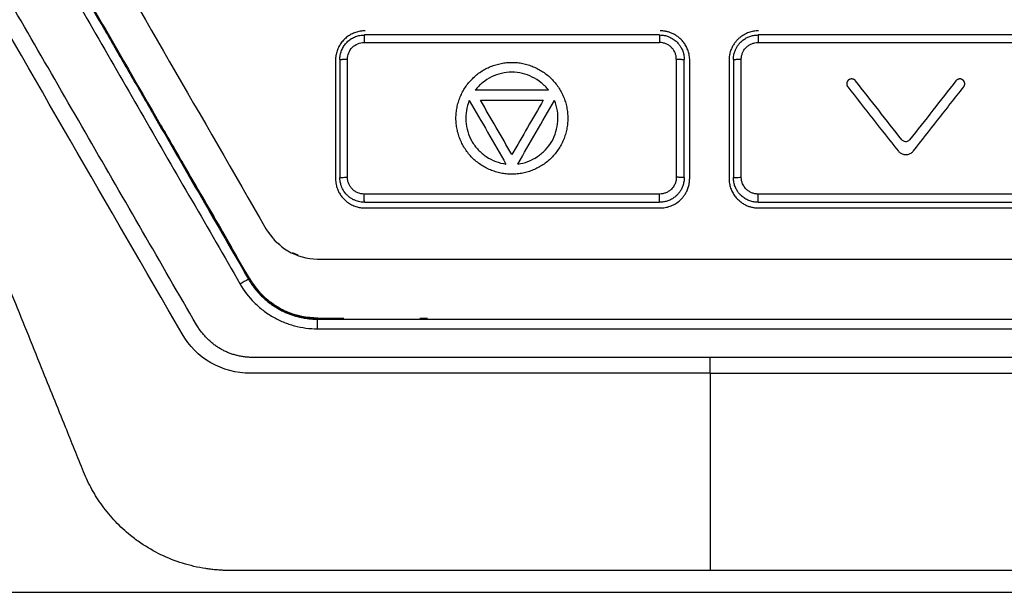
# Model space of a CAD drawing. Header units: millimetres. Extents: x -508 to 796, y -404 to 760.
# Tile 68 of 116: x 208 to 259, y 120 to 149. Entities that reach past the tile are written whole.
import ezdxf

# ---------------------------------------------------------------- set-up
doc = ezdxf.new("R2010")
doc.units = ezdxf.units.MM

msp = doc.modelspace()

# ---------------------------------------------------------------- linework, layer by layer
at = {"color": 7, "linetype": 'Continuous', "lineweight": 25}
for p, q in [((224.54, 146.886), (224.54, 140.886)), ((224.761, 146.926), (224.761, 140.926)), ((225.146, 140.944), (225.146, 146.944)), ((241.86, 146.943), (241.86, 140.943)), ((242.261, 140.926), (242.261, 146.926)), ((242.54, 140.886), (242.54, 146.886)), ((244.54, 146.886), (244.54, 140.886)), ((244.761, 146.926), (244.761, 140.926)), ((245.162, 140.943), (245.162, 146.943)), ((221.212, 138.054), (221.032, 138.286)), ((222.638, 136.989), (222.348, 137.109)), ((222.63, 136.97), (222.583, 136.982)), ((223.63, 133.245), (223.63, 133.736)), ((223.63, 133.736), (263.449, 133.736)), ((228.821, 133.786), (229.217, 133.786)), ((223.63, 133.245), (263.449, 133.245)), ((243.577, 131.786), (220.342, 131.786)), ((266.736, 131.786), (243.577, 131.786)), ((243.577, 130.986), (266.951, 130.986)), ((230.324, 120.966), (219.159, 120.966)), ((243.577, 120.966), (230.324, 120.966)), ((256.831, 120.966), (243.577, 120.966)), ((267.996, 120.966), (256.831, 120.966)), ((169.706, 119.855), (290.942, 119.855))]:
    msp.add_line(p, q, dxfattribs=at)
at = {"color": 7, "linetype": 'Continuous', "lineweight": 25, "flags": 128}
msp.add_lwpolyline([(243.577, 130.986), (231.89, 130.986), (220.204, 130.985)], dxfattribs=at)
at = {"color": 7, "linetype": 'Continuous', "lineweight": 25}
msp.add_arc((223.138, 129.794), 6.685, 116.8109, 121.0521, dxfattribs=at)
for points, knots in [([(208.54, 166.886), (208.539, 164.521), (208.538, 161.753), (208.54, 158.573), (208.536, 157.358), (208.555, 155.878), (209.434, 154.379), (210.378, 152.738), (211.748, 150.366), (214.1, 146.3), (216.718, 141.716), (218.973, 137.906), (219.979, 136.033), (220.684, 135.022), (221.399, 134.438), (222.432, 133.884), (223.294, 133.825), (223.848, 133.787)], [0, 0, 0, 0, 0.18431, 0.215725, 0.247488, 0.27932, 0.329064, 0.378747, 0.427832, 0.541927, 0.744653, 0.838553, 0.886341, 0.910178, 0.933853, 0.957503, 1, 1, 1, 1]), ([(210.54, 164.029), (210.54, 161.706), (210.54, 159.381), (210.54, 156.702), (210.708, 156.085), (211.065, 155.548), (214.472, 149.648), (217.738, 143.991), (221.543, 137.401), (222.553, 136.786), (236.882, 136.786), (250.15, 136.786), (264.477, 136.786), (265.511, 137.356), (269.324, 143.96), (272.598, 149.632), (275.998, 155.521), (276.139, 155.735), (276.428, 156.301), (276.54, 156.671), (276.54, 159.381), (276.54, 161.706), (276.54, 164.029)], [0, 0, 0, 0, 6.966011, 6.966011, 8.027012, 8.88351, 8.88351, 28.477408, 28.477408, 31.702616, 31.702616, 71.390453, 71.390453, 74.608336, 74.608336, 94.255818, 94.255818, 95.018098, 95.018098, 96.173338, 96.173338, 103.139474, 103.139474, 103.139474, 103.139474]), ([(210.351, 152.685), (210.8, 151.908), (211.614, 150.498), (212.833, 148.387), (214.013, 146.344), (215.657, 143.496), (217.695, 139.966), (219.324, 137.144), (220.123, 135.761)], [0, 0, 0, 0, 0.1378567, 0.2500296, 0.3742634, 0.5000337, 0.7547661, 1, 1, 1, 1]), ([(217.479, 133.439), (216.564, 135.024), (215.649, 136.61), (213.818, 139.78), (212.903, 141.366), (211.073, 144.536), (210.158, 146.121), (208.328, 149.29), (207.413, 150.875), (206.498, 152.459)], [0, 0, 0, 0, 0.25, 0.25, 0.5, 0.5, 0.75, 0.75, 1, 1, 1, 1]), ([(209.918, 152.459), (210.732, 151.049), (211.546, 149.637), (213.175, 146.814), (213.989, 145.403), (216.432, 141.168), (218.061, 138.345), (219.69, 135.521)], [0, 0, 0, 0, 0.25, 0.25, 0.5, 0.5, 1, 1, 1, 1]), ([(226.04, 148.386), (225.998, 148.385), (225.915, 148.383), (225.793, 148.367), (225.674, 148.342), (225.559, 148.308), (225.448, 148.265), (225.342, 148.215), (225.242, 148.157), (225.148, 148.093), (225.06, 148.023), (224.951, 147.922), (224.828, 147.779), (224.706, 147.585), (224.613, 147.368), (224.551, 147.132), (224.544, 146.968), (224.54, 146.886)], [0, 0, 0, 0, 0.05297, 0.105281, 0.156935, 0.207931, 0.258271, 0.307956, 0.356986, 0.405362, 0.453085, 0.500157, 0.594563, 0.691743, 0.791706, 0.894456, 1, 1, 1, 1]), ([(224.761, 146.926), (224.762, 146.965), (224.764, 147.043), (224.781, 147.158), (224.808, 147.272), (224.846, 147.382), (224.893, 147.488), (224.95, 147.589), (225.016, 147.685), (225.09, 147.773), (225.172, 147.855), (225.262, 147.928), (225.357, 147.993), (225.458, 148.048), (225.563, 148.094), (225.672, 148.131), (225.784, 148.156), (225.897, 148.173), (225.973, 148.175), (226.011, 148.176)], [0, 0, 0, 0, 0.059517, 0.118944, 0.178282, 0.237532, 0.296693, 0.355768, 0.414755, 0.473656, 0.532472, 0.591203, 0.64985, 0.708414, 0.766894, 0.825292, 0.883609, 0.941845, 1, 1, 1, 1]), ([(226.011, 148.176), (226.01, 148.176), (226.008, 148.168), (226.004, 148.131), (226.003, 148.102), (226, 148.028), (225.999, 147.983), (225.997, 147.889), (225.997, 147.84), (225.997, 147.794)], [0, 0, 0, 0, 0.25, 0.25, 0.5, 0.5, 0.75, 0.75, 1, 1, 1, 1]), ([(241.011, 148.176), (241.011, 148.176), (241.011, 148.163), (241.01, 148.116), (241.01, 148.067), (241.01, 148.005), (241.009, 147.913), (241.009, 147.839), (241.009, 147.793)], [-0.000002, -0.000002, -0.000002, -0.000002, 0.249964, 0.37497, 0.499976, 0.624982, 0.749989, 1, 1, 1, 1]), ([(241.011, 148.176), (241.05, 148.175), (241.128, 148.173), (241.244, 148.156), (241.361, 148.128), (241.476, 148.088), (241.589, 148.037), (241.697, 147.973), (241.801, 147.898), (241.897, 147.811), (241.992, 147.705), (242.087, 147.571), (242.176, 147.395), (242.246, 147.176), (242.256, 147.013), (242.261, 146.926)], [0, 0, 0, 0, 0.058872, 0.118782, 0.17973, 0.241716, 0.30474, 0.368803, 0.433906, 0.500048, 0.567381, 0.651058, 0.751065, 0.867385, 1, 1, 1, 1]), ([(242.54, 146.886), (242.539, 146.928), (242.537, 147.011), (242.521, 147.134), (242.496, 147.252), (242.462, 147.366), (242.42, 147.475), (242.372, 147.578), (242.317, 147.675), (242.256, 147.766), (242.19, 147.85), (242.12, 147.927), (242.047, 147.998), (241.971, 148.063), (241.893, 148.12), (241.814, 148.171), (241.733, 148.217), (241.653, 148.256), (241.572, 148.289), (241.492, 148.317), (241.412, 148.339), (241.334, 148.357), (241.258, 148.37), (241.183, 148.379), (241.111, 148.385), (241.063, 148.385), (241.04, 148.386)], [0, 0, 0, 0, 0.05352, 0.106009, 0.157467, 0.207894, 0.25729, 0.305655, 0.35299, 0.399293, 0.444566, 0.488808, 0.532019, 0.574199, 0.615349, 0.655469, 0.694557, 0.732616, 0.769644, 0.805641, 0.840609, 0.874547, 0.907454, 0.939332, 0.970181, 1, 1, 1, 1]), ([(246.04, 148.386), (245.998, 148.385), (245.914, 148.382), (245.789, 148.366), (245.664, 148.34), (245.54, 148.302), (245.418, 148.253), (245.3, 148.193), (245.186, 148.122), (245.078, 148.04), (244.978, 147.948), (244.881, 147.842), (244.786, 147.714), (244.693, 147.555), (244.612, 147.362), (244.552, 147.135), (244.544, 146.972), (244.54, 146.886)], [0, 0, 0, 0, 0.052953, 0.106555, 0.160807, 0.215708, 0.27126, 0.327462, 0.384316, 0.441822, 0.499981, 0.557085, 0.624689, 0.702788, 0.791377, 0.89045, 1, 1, 1, 1]), ([(244.761, 146.926), (244.762, 146.963), (244.764, 147.036), (244.779, 147.142), (244.8, 147.24), (244.828, 147.332), (244.86, 147.416), (244.896, 147.493), (244.934, 147.562), (244.974, 147.624), (245.013, 147.679), (245.052, 147.728), (245.09, 147.771), (245.163, 147.847), (245.28, 147.946), (245.454, 148.051), (245.637, 148.123), (245.824, 148.168), (245.949, 148.173), (246.011, 148.176)], [0, 0, 0, 0, 0.0571, 0.111392, 0.162878, 0.211557, 0.257428, 0.300492, 0.340748, 0.378195, 0.412835, 0.444666, 0.473688, 0.499902, 0.605362, 0.708101, 0.80812, 0.905419, 1, 1, 1, 1]), ([(246.011, 148.176), (246.012, 148.176), (246.012, 148.168), (246.012, 148.131), (246.013, 148.102), (246.013, 148.028), (246.013, 147.983), (246.013, 147.888), (246.013, 147.839), (246.013, 147.793)], [0, 0, 0, 0, 0.25, 0.25, 0.5, 0.5, 0.75, 0.75, 1, 1, 1, 1]), ([(225.146, 146.944), (225.146, 147.166), (225.237, 147.387), (225.552, 147.702), (225.773, 147.794), (225.997, 147.794)], [0, 0, 0, 0, 0.5, 0.5, 1, 1, 1, 1]), ([(241.86, 146.943), (241.859, 146.971), (241.858, 147.027), (241.845, 147.109), (241.825, 147.19), (241.787, 147.295), (241.721, 147.419), (241.615, 147.548), (241.485, 147.655), (241.337, 147.733), (241.176, 147.784), (241.065, 147.79), (241.009, 147.793)], [0, 0, 0, 0, 0.062965, 0.125326, 0.187696, 0.250688, 0.37528, 0.50024, 0.624932, 0.749986, 0.874874, 1, 1, 1, 1]), ([(245.162, 146.943), (245.163, 146.971), (245.165, 147.026), (245.178, 147.109), (245.198, 147.19), (245.226, 147.269), (245.286, 147.394), (245.387, 147.531), (245.538, 147.655), (245.687, 147.733), (245.847, 147.783), (245.958, 147.79), (246.013, 147.793)], [0, 0, 0, 0, 0.062518, 0.125075, 0.187635, 0.250229, 0.313466, 0.499676, 0.625772, 0.75097, 0.875565, 1, 1, 1, 1]), ([(224.761, 146.926), (224.761, 146.927), (224.765, 146.929), (224.786, 146.932), (224.821, 146.935), (224.871, 146.938), (224.933, 146.941), (225.026, 146.943), (225.1, 146.944), (225.146, 146.944)], [-0.000426, -0.000426, -0.000426, -0.000426, 0.124574, 0.249575, 0.374575, 0.499575, 0.624576, 0.749576, 1, 1, 1, 1]), ([(236.346, 143.943), (236.346, 144.037), (236.336, 144.224), (236.294, 144.501), (236.225, 144.772), (236.13, 145.034), (236.011, 145.286), (235.869, 145.525), (235.703, 145.749), (235.517, 145.956), (235.31, 146.143), (235.085, 146.308), (234.845, 146.451), (234.593, 146.57), (234.33, 146.664), (234.059, 146.734), (233.784, 146.776), (233.505, 146.791), (233.227, 146.777), (232.952, 146.735), (232.681, 146.667), (232.419, 146.573), (232.166, 146.455), (231.925, 146.312), (231.699, 146.146), (231.49, 145.958), (231.302, 145.749), (231.136, 145.523), (230.993, 145.283), (230.874, 145.03), (230.779, 144.767), (230.711, 144.497), (230.669, 144.222), (230.655, 143.943), (230.67, 143.665), (230.712, 143.39), (230.78, 143.119), (230.875, 142.856), (230.993, 142.604), (231.136, 142.364), (231.3, 142.139), (231.487, 141.932), (231.693, 141.745), (231.917, 141.58), (232.156, 141.437), (232.408, 141.317), (232.67, 141.222), (232.941, 141.153), (233.218, 141.11), (233.499, 141.095), (233.779, 141.109), (234.056, 141.151), (234.328, 141.22), (234.591, 141.314), (234.843, 141.433), (235.083, 141.576), (235.308, 141.741), (235.515, 141.928), (235.702, 142.135), (235.867, 142.359), (236.01, 142.598), (236.13, 142.851), (236.225, 143.114), (236.294, 143.385), (236.329, 143.616), (236.343, 143.802), (236.346, 143.896), (236.346, 143.943)], [0, 0, 0, 0, 0.015741, 0.031425, 0.047073, 0.062694, 0.078293, 0.093876, 0.109449, 0.125023, 0.140609, 0.156214, 0.171837, 0.187471, 0.203105, 0.218725, 0.234324, 0.249904, 0.265473, 0.281045, 0.296631, 0.312235, 0.327858, 0.343504, 0.359182, 0.374909, 0.390636, 0.406313, 0.42196, 0.437585, 0.453192, 0.468783, 0.484364, 0.499944, 0.515535, 0.531142, 0.546766, 0.562402, 0.578035, 0.593654, 0.609252, 0.624829, 0.640397, 0.65597, 0.671559, 0.687165, 0.70279, 0.718434, 0.734104, 0.749818, 0.765531, 0.781203, 0.796849, 0.812476, 0.828088, 0.843685, 0.859272, 0.87486, 0.890448, 0.906036, 0.921637, 0.937255, 0.952894, 0.968556, 0.98425, 0.992117, 1, 1, 1, 1]), ([(241.86, 146.943), (241.907, 146.943), (241.984, 146.942), (242.081, 146.94), (242.146, 146.938), (242.198, 146.935), (242.248, 146.931), (242.261, 146.928), (242.261, 146.926)], [-0.000002, -0.000002, -0.000002, -0.000002, 0.250009, 0.375016, 0.500022, 0.625028, 0.750034, 1.000023, 1.000023, 1.000023, 1.000023]), ([(244.761, 146.926), (244.761, 146.927), (244.766, 146.929), (244.787, 146.932), (244.824, 146.935), (244.877, 146.938), (244.942, 146.94), (245.039, 146.942), (245.115, 146.943), (245.162, 146.943)], [0.0008475, 0.0008475, 0.0008475, 0.0008475, 0.1258474, 0.2508474, 0.3758474, 0.5008475, 0.6258475, 0.7508475, 1.0000001, 1.0000001, 1.0000001, 1.0000001]), ([(235.367, 145.364), (235.257, 145.508), (235.132, 145.636), (234.856, 145.862), (234.702, 145.961), (234.222, 146.199), (233.864, 146.287), (233.328, 146.287), (233.146, 146.265), (232.798, 146.183), (232.628, 146.121), (232.305, 145.961), (232.154, 145.865), (231.876, 145.639), (231.749, 145.508), (231.639, 145.364)], [0, 0, 0, 0, 0.125, 0.125, 0.25, 0.25, 0.5, 0.5, 0.625, 0.625, 0.75, 0.75, 0.875, 0.875, 1, 1, 1, 1]), ([(250.966, 145.847), (250.965, 145.848), (250.964, 145.85), (250.962, 145.852), (250.96, 145.855), (250.958, 145.857), (250.956, 145.859), (250.954, 145.861), (250.952, 145.864), (250.95, 145.866), (250.948, 145.868), (250.946, 145.87), (250.943, 145.872), (250.941, 145.875), (250.939, 145.877), (250.937, 145.879), (250.934, 145.881), (250.932, 145.883), (250.928, 145.886), (250.925, 145.889), (250.921, 145.892), (250.91, 145.9), (250.893, 145.911), (250.869, 145.923), (250.838, 145.934), (250.806, 145.941), (250.774, 145.943), (250.741, 145.942), (250.702, 145.935), (250.663, 145.92), (250.641, 145.908), (250.632, 145.902), (250.63, 145.9), (250.627, 145.899), (250.625, 145.897), (250.622, 145.895), (250.62, 145.893), (250.617, 145.891), (250.615, 145.89), (250.613, 145.888), (250.61, 145.886), (250.608, 145.884), (250.606, 145.882), (250.603, 145.88), (250.601, 145.878), (250.599, 145.876), (250.596, 145.873), (250.594, 145.871), (250.592, 145.869), (250.59, 145.867), (250.588, 145.865), (250.586, 145.863), (250.584, 145.86), (250.582, 145.858), (250.58, 145.856), (250.578, 145.853), (250.576, 145.851), (250.574, 145.849), (250.572, 145.846), (250.57, 145.844), (250.568, 145.841), (250.566, 145.839), (250.565, 145.836), (250.563, 145.834), (250.561, 145.831), (250.559, 145.829), (250.558, 145.826), (250.556, 145.823), (250.555, 145.821), (250.553, 145.818), (250.552, 145.816), (250.55, 145.813), (250.549, 145.81), (250.547, 145.807), (250.546, 145.805), (250.544, 145.802), (250.543, 145.799), (250.542, 145.796), (250.541, 145.794), (250.539, 145.791), (250.538, 145.788), (250.537, 145.785), (250.536, 145.782), (250.535, 145.779), (250.534, 145.777), (250.533, 145.774), (250.532, 145.771), (250.531, 145.768), (250.53, 145.765), (250.529, 145.762), (250.528, 145.759), (250.528, 145.756), (250.527, 145.753), (250.526, 145.75), (250.525, 145.747), (250.525, 145.744), (250.524, 145.741), (250.524, 145.738), (250.523, 145.735), (250.523, 145.732), (250.522, 145.729), (250.522, 145.726), (250.521, 145.723), (250.521, 145.72), (250.521, 145.717), (250.52, 145.714), (250.52, 145.711), (250.52, 145.708), (250.52, 145.705), (250.52, 145.702), (250.52, 145.698), (250.519, 145.695), (250.519, 145.692), (250.519, 145.689), (250.52, 145.686), (250.52, 145.683), (250.52, 145.68), (250.52, 145.677), (250.52, 145.674), (250.52, 145.671), (250.521, 145.668), (250.521, 145.665), (250.521, 145.662), (250.522, 145.659), (250.522, 145.656), (250.523, 145.653), (250.523, 145.65), (250.524, 145.647), (250.524, 145.644), (250.525, 145.641), (250.526, 145.638), (250.526, 145.635), (250.527, 145.632), (250.528, 145.629), (250.529, 145.626), (250.53, 145.623), (250.53, 145.62), (250.531, 145.617), (250.532, 145.614), (250.533, 145.611), (250.534, 145.608), (250.535, 145.605), (250.536, 145.602), (250.538, 145.6), (250.539, 145.597), (250.54, 145.594), (250.541, 145.591), (250.542, 145.588), (250.544, 145.586), (250.545, 145.583), (250.553, 145.566), (250.563, 145.552), (250.573, 145.539)], [0, 0, 0, 0, 0.003891, 0.007785, 0.011683, 0.015584, 0.019487, 0.023394, 0.027302, 0.031213, 0.035125, 0.039039, 0.042953, 0.046869, 0.050785, 0.054702, 0.058618, 0.062534, 0.068798, 0.075058, 0.081315, 0.087566, 0.124957, 0.160707, 0.187538, 0.249863, 0.285643, 0.312422, 0.374801, 0.437185, 0.468429, 0.472344, 0.47626, 0.480176, 0.484092, 0.488008, 0.491924, 0.495839, 0.499753, 0.503666, 0.507577, 0.511487, 0.515394, 0.519298, 0.5232, 0.527099, 0.530994, 0.534886, 0.538776, 0.542669, 0.546566, 0.550466, 0.554369, 0.558274, 0.562182, 0.566092, 0.570003, 0.573916, 0.577831, 0.581746, 0.585662, 0.589578, 0.593495, 0.597411, 0.601326, 0.605241, 0.609154, 0.613066, 0.616976, 0.620884, 0.62479, 0.628693, 0.632594, 0.636491, 0.640385, 0.644275, 0.648166, 0.652061, 0.655959, 0.65986, 0.663764, 0.667671, 0.67158, 0.67549, 0.679403, 0.683316, 0.687231, 0.691147, 0.695063, 0.698979, 0.702895, 0.706811, 0.710726, 0.71464, 0.718553, 0.722464, 0.726373, 0.73028, 0.734185, 0.738087, 0.741985, 0.745881, 0.749773, 0.753663, 0.757556, 0.761452, 0.765351, 0.769254, 0.773159, 0.777067, 0.780976, 0.784888, 0.788801, 0.792715, 0.79663, 0.800546, 0.804462, 0.808379, 0.812295, 0.81621, 0.820125, 0.824038, 0.82795, 0.83186, 0.835768, 0.839674, 0.843578, 0.847478, 0.851375, 0.855269, 0.85916, 0.86305, 0.866945, 0.870843, 0.874744, 0.878647, 0.882554, 0.886462, 0.890373, 0.894285, 0.898199, 0.902113, 0.906029, 0.909945, 0.913861, 0.917777, 0.921693, 0.925608, 0.929522, 0.933435, 0.937346, 1, 1, 1, 1]), ([(253.323, 142.848), (252.93, 143.348), (252.144, 144.348), (251.359, 145.347), (250.966, 145.847)], [0, 0, 0, 0, 0.4999802, 1, 1, 1, 1]), ([(256.073, 145.847), (255.68, 145.348), (254.895, 144.348), (254.109, 143.348), (253.716, 142.848)], [0, 0, 0, 0, 0.500004, 1, 1, 1, 1]), ([(256.466, 145.539), (256.467, 145.539), (256.468, 145.541), (256.47, 145.543), (256.472, 145.546), (256.473, 145.548), (256.475, 145.551), (256.477, 145.553), (256.479, 145.556), (256.48, 145.558), (256.482, 145.561), (256.483, 145.564), (256.485, 145.566), (256.487, 145.569), (256.488, 145.572), (256.49, 145.574), (256.491, 145.577), (256.492, 145.58), (256.494, 145.583), (256.495, 145.585), (256.496, 145.588), (256.498, 145.591), (256.499, 145.594), (256.5, 145.597), (256.501, 145.599), (256.502, 145.602), (256.503, 145.605), (256.505, 145.608), (256.506, 145.611), (256.507, 145.614), (256.508, 145.617), (256.508, 145.62), (256.509, 145.622), (256.51, 145.625), (256.511, 145.628), (256.512, 145.631), (256.512, 145.634), (256.513, 145.637), (256.514, 145.64), (256.514, 145.643), (256.515, 145.646), (256.516, 145.649), (256.516, 145.652), (256.517, 145.655), (256.517, 145.658), (256.517, 145.661), (256.518, 145.665), (256.518, 145.668), (256.518, 145.671), (256.519, 145.674), (256.519, 145.677), (256.519, 145.68), (256.519, 145.683), (256.519, 145.686), (256.519, 145.689), (256.519, 145.692), (256.519, 145.695), (256.519, 145.698), (256.519, 145.701), (256.519, 145.704), (256.519, 145.707), (256.519, 145.71), (256.519, 145.713), (256.518, 145.716), (256.518, 145.72), (256.518, 145.723), (256.517, 145.726), (256.517, 145.729), (256.516, 145.732), (256.516, 145.735), (256.515, 145.738), (256.515, 145.741), (256.514, 145.744), (256.514, 145.747), (256.513, 145.75), (256.512, 145.753), (256.511, 145.756), (256.511, 145.759), (256.51, 145.762), (256.509, 145.765), (256.508, 145.768), (256.507, 145.77), (256.506, 145.773), (256.505, 145.776), (256.504, 145.779), (256.503, 145.782), (256.502, 145.785), (256.501, 145.788), (256.5, 145.791), (256.498, 145.793), (256.497, 145.796), (256.496, 145.799), (256.495, 145.802), (256.493, 145.804), (256.492, 145.807), (256.49, 145.81), (256.489, 145.813), (256.487, 145.815), (256.486, 145.818), (256.484, 145.821), (256.483, 145.823), (256.481, 145.826), (256.48, 145.828), (256.478, 145.831), (256.476, 145.834), (256.474, 145.836), (256.473, 145.839), (256.471, 145.841), (256.469, 145.844), (256.467, 145.846), (256.465, 145.848), (256.463, 145.851), (256.461, 145.853), (256.459, 145.856), (256.457, 145.858), (256.455, 145.86), (256.453, 145.862), (256.451, 145.865), (256.449, 145.867), (256.447, 145.869), (256.445, 145.871), (256.443, 145.873), (256.44, 145.875), (256.438, 145.878), (256.436, 145.88), (256.433, 145.882), (256.431, 145.884), (256.429, 145.886), (256.426, 145.888), (256.418, 145.894), (256.404, 145.904), (256.382, 145.917), (256.359, 145.927), (256.328, 145.937), (256.296, 145.943), (256.263, 145.943), (256.237, 145.941), (256.214, 145.937), (256.183, 145.928), (256.158, 145.917), (256.139, 145.906), (256.134, 145.903), (256.131, 145.901), (256.129, 145.9), (256.126, 145.898), (256.124, 145.896), (256.121, 145.894), (256.119, 145.893), (256.116, 145.891), (256.114, 145.889), (256.112, 145.887), (256.109, 145.885), (256.095, 145.873), (256.084, 145.86), (256.073, 145.847)], [0, 0, 0, 0, 0.00389, 0.007784, 0.011681, 0.015582, 0.019485, 0.023391, 0.027299, 0.031209, 0.035121, 0.039034, 0.042949, 0.046864, 0.050779, 0.054695, 0.058611, 0.062527, 0.066442, 0.070355, 0.074268, 0.078179, 0.082088, 0.085995, 0.0899, 0.093802, 0.097701, 0.101597, 0.105489, 0.109379, 0.11327, 0.117166, 0.121065, 0.124966, 0.128871, 0.132778, 0.136687, 0.140598, 0.14451, 0.148424, 0.152338, 0.156254, 0.16017, 0.164086, 0.168001, 0.171917, 0.175831, 0.179744, 0.183656, 0.187567, 0.191475, 0.195381, 0.199284, 0.203185, 0.207083, 0.210977, 0.214867, 0.218757, 0.222651, 0.226548, 0.230448, 0.234351, 0.238256, 0.242164, 0.246074, 0.249986, 0.253899, 0.257813, 0.261728, 0.265644, 0.26956, 0.273476, 0.277391, 0.281306, 0.28522, 0.289133, 0.293044, 0.296953, 0.30086, 0.304765, 0.308667, 0.312567, 0.316463, 0.320355, 0.324245, 0.328136, 0.332031, 0.33593, 0.339831, 0.343736, 0.347642, 0.351551, 0.355462, 0.359374, 0.363288, 0.367203, 0.371118, 0.375034, 0.37895, 0.382866, 0.386781, 0.390696, 0.394609, 0.398521, 0.402431, 0.40634, 0.410246, 0.41415, 0.418051, 0.421948, 0.425843, 0.429733, 0.433623, 0.437517, 0.441414, 0.445314, 0.449217, 0.453122, 0.45703, 0.46094, 0.464852, 0.468765, 0.472679, 0.476594, 0.48051, 0.484426, 0.488342, 0.492258, 0.496173, 0.500087, 0.531318, 0.562486, 0.598252, 0.625066, 0.6874, 0.723172, 0.749917, 0.785567, 0.812406, 0.874753, 0.89038, 0.894292, 0.898205, 0.902119, 0.906035, 0.909951, 0.913867, 0.917783, 0.921698, 0.925613, 0.929527, 0.93344, 0.937351, 1, 1, 1, 1]), ([(235.367, 145.364), (234.745, 145.364), (233.503, 145.364), (232.26, 145.364), (231.639, 145.364)], [0, 0, 0, 0, 0.4999938, 1, 1, 1, 1]), ([(250.573, 145.539), (251.002, 144.992), (251.853, 143.909), (252.704, 142.826), (253.126, 142.289)], [0, 0, 0, 0, 0.504278, 1, 1, 1, 1]), ([(253.913, 142.289), (254.32, 142.807), (255.171, 143.89), (256.022, 144.974), (256.466, 145.539)], [0, 0, 0, 0, 0.4785303, 1, 1, 1, 1]), ([(231.34, 144.847), (231.27, 144.679), (231.222, 144.507), (231.164, 144.154), (231.155, 143.972), (231.19, 143.437), (231.293, 143.083), (231.56, 142.619), (231.67, 142.472), (231.916, 142.213), (232.054, 142.096), (232.354, 141.896), (232.512, 141.814), (232.847, 141.686), (233.024, 141.641), (233.204, 141.618)], [0, 0, 0, 0, 0.125, 0.125, 0.25, 0.25, 0.5, 0.5, 0.625, 0.625, 0.75, 0.75, 0.875, 0.875, 1, 1, 1, 1]), ([(233.503, 142.098), (233.236, 142.559), (232.704, 143.482), (232.171, 144.404), (231.905, 144.866)], [0, 0, 0, 0, 0.4999991, 1, 1, 1, 1]), ([(231.905, 144.866), (232.437, 144.866), (233.503, 144.866), (234.568, 144.866), (235.101, 144.866)], [0, 0, 0, 0, 0.5, 1, 1, 1, 1]), ([(235.101, 144.866), (234.835, 144.404), (234.302, 143.482), (233.769, 142.559), (233.503, 142.098)], [0, 0, 0, 0, 0.500014, 1, 1, 1, 1]), ([(233.802, 141.618), (233.982, 141.641), (234.155, 141.685), (234.489, 141.812), (234.652, 141.896), (234.949, 142.094), (235.087, 142.209), (235.335, 142.472), (235.442, 142.615), (235.621, 142.924), (235.693, 143.092), (235.795, 143.435), (235.827, 143.612), (235.85, 143.972), (235.842, 144.15), (235.785, 144.504), (235.736, 144.68), (235.666, 144.847)], [0, 0, 0, 0, 0.125, 0.125, 0.25, 0.25, 0.375, 0.375, 0.5, 0.5, 0.625, 0.625, 0.75, 0.75, 0.875, 0.875, 1, 1, 1, 1]), ([(215.655, 143.599), (216.047, 142.921), (217.015, 141.246), (218.255, 139.081), (219.368, 137.19), (220.002, 136.011), (220.586, 135.168), (221.116, 134.682), (221.659, 134.307), (222.19, 134.05), (222.826, 133.852), (223.605, 133.758), (224.348, 133.788), (224.838, 133.786), (224.969, 133.786)], [0, 0, 0, 0, 0.1616037, 0.3995791, 0.515154, 0.6144644, 0.6761822, 0.7256186, 0.7618651, 0.8121177, 0.8466081, 0.8989306, 0.972992, 1, 1, 1, 1]), ([(253.716, 142.848), (253.71, 142.84), (253.703, 142.832), (253.695, 142.825), (253.675, 142.805), (253.652, 142.788), (253.627, 142.776), (253.601, 142.764), (253.574, 142.757), (253.546, 142.754), (253.518, 142.751), (253.489, 142.753), (253.462, 142.759), (253.435, 142.765), (253.409, 142.776), (253.385, 142.792), (253.361, 142.807), (253.34, 142.826), (253.323, 142.848)], [0, 0, 0, 0, 0.068358, 0.068358, 0.068358, 0.254873, 0.254873, 0.254873, 0.441195, 0.441195, 0.441195, 0.627436, 0.627436, 0.627436, 0.81372, 0.81372, 0.81372, 1, 1, 1, 1]), ([(253.126, 142.289), (253.139, 142.273), (253.153, 142.257), (253.167, 142.243), (253.207, 142.204), (253.254, 142.17), (253.304, 142.146), (253.355, 142.122), (253.41, 142.107), (253.466, 142.101), (253.521, 142.095), (253.579, 142.098), (253.633, 142.111), (253.688, 142.124), (253.741, 142.146), (253.788, 142.176), (253.835, 142.206), (253.878, 142.245), (253.913, 142.289)], [0, 0, 0, 0, 0.067228, 0.067228, 0.067228, 0.253479, 0.253479, 0.253479, 0.439871, 0.439871, 0.439871, 0.626485, 0.626485, 0.626485, 0.813247, 0.813247, 0.813247, 1, 1, 1, 1]), ([(224.54, 140.886), (224.54, 140.85), (224.542, 140.773), (224.557, 140.648), (224.586, 140.504), (224.637, 140.343), (224.716, 140.17), (224.828, 139.992), (224.985, 139.809), (225.182, 139.645), (225.406, 139.518), (225.628, 139.437), (225.839, 139.393), (225.975, 139.388), (226.04, 139.386)], [0, 0, 0, 0, 0.044612, 0.098176, 0.160689, 0.232149, 0.312552, 0.401895, 0.500174, 0.61805, 0.726973, 0.826942, 0.917951, 1, 1, 1, 1]), ([(224.761, 140.926), (224.761, 140.93), (224.802, 140.935), (224.944, 140.942), (225.044, 140.944), (225.146, 140.944)], [0, 0, 0, 0, 0.5, 0.5, 1, 1, 1, 1]), ([(226.011, 139.676), (225.974, 139.677), (225.897, 139.679), (225.776, 139.696), (225.649, 139.727), (225.517, 139.774), (225.383, 139.841), (225.25, 139.93), (225.085, 140.074), (224.926, 140.28), (224.817, 140.533), (224.768, 140.746), (224.763, 140.872), (224.761, 140.926)], [0, 0, 0, 0, 0.056859, 0.118582, 0.18517, 0.256621, 0.332936, 0.414112, 0.50015, 0.667798, 0.807034, 0.917786, 1, 1, 1, 1]), ([(225.997, 140.094), (225.886, 140.094), (225.719, 140.127), (225.521, 140.233), (225.392, 140.339), (225.303, 140.447), (225.246, 140.542), (225.198, 140.642), (225.158, 140.776), (225.146, 140.888), (225.146, 140.944)], [-0.000000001, -0.000000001, -0.000000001, -0.000000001, 0.000332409, 0.000498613, 0.000664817, 0.000831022, 0.000914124, 0.000997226, 0.001163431, 0.001329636, 0.001329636, 0.001329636, 0.001329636]), ([(241.86, 140.943), (241.86, 140.915), (241.858, 140.86), (241.845, 140.777), (241.825, 140.696), (241.796, 140.617), (241.737, 140.492), (241.636, 140.355), (241.485, 140.232), (241.337, 140.153), (241.176, 140.103), (241.065, 140.096), (241.009, 140.093)], [0, 0, 0, 0, 0.062519, 0.125075, 0.187637, 0.250232, 0.313489, 0.499679, 0.625303, 0.750344, 0.875093, 1, 1, 1, 1]), ([(242.261, 140.926), (242.26, 140.889), (242.259, 140.816), (242.244, 140.711), (242.222, 140.611), (242.194, 140.517), (242.16, 140.43), (242.122, 140.349), (242.08, 140.275), (242.036, 140.208), (241.99, 140.147), (241.944, 140.092), (241.865, 140.009), (241.745, 139.907), (241.573, 139.803), (241.391, 139.73), (241.202, 139.684), (241.075, 139.679), (241.011, 139.676)], [0, 0, 0, 0, 0.056477, 0.110748, 0.162813, 0.212671, 0.260323, 0.305768, 0.349007, 0.390039, 0.428864, 0.465482, 0.499893, 0.603439, 0.705221, 0.805241, 0.9035, 1, 1, 1, 1]), ([(241.04, 139.386), (241.082, 139.387), (241.166, 139.389), (241.293, 139.405), (241.419, 139.432), (241.543, 139.471), (241.665, 139.52), (241.782, 139.58), (241.895, 139.651), (242.002, 139.732), (242.105, 139.826), (242.205, 139.937), (242.304, 140.072), (242.396, 140.235), (242.473, 140.426), (242.528, 140.646), (242.536, 140.804), (242.54, 140.886)], [0, 0, 0, 0, 0.053648, 0.10777, 0.162366, 0.217439, 0.272987, 0.329013, 0.385517, 0.442499, 0.499961, 0.562365, 0.633147, 0.712305, 0.799835, 0.895735, 1, 1, 1, 1]), ([(242.261, 140.926), (242.261, 140.927), (242.257, 140.929), (242.236, 140.932), (242.198, 140.935), (242.146, 140.938), (242.081, 140.94), (242.008, 140.942), (241.933, 140.943), (241.884, 140.943), (241.86, 140.943)], [0.0007641, 0.0007641, 0.0007641, 0.0007641, 0.1257641, 0.2507641, 0.3757641, 0.5007641, 0.6257641, 0.7507641, 0.8757641, 1.0000001, 1.0000001, 1.0000001, 1.0000001]), ([(244.54, 140.886), (244.541, 140.843), (244.543, 140.759), (244.559, 140.634), (244.585, 140.514), (244.619, 140.398), (244.662, 140.288), (244.713, 140.183), (244.77, 140.085), (244.833, 139.992), (244.901, 139.907), (244.974, 139.828), (245.05, 139.757), (245.129, 139.692), (245.211, 139.634), (245.295, 139.582), (245.379, 139.538), (245.464, 139.499), (245.549, 139.467), (245.634, 139.44), (245.718, 139.42), (245.801, 139.404), (245.882, 139.393), (245.961, 139.387), (246.014, 139.386), (246.04, 139.386)], [0, 0, 0, 0, 0.054144, 0.107317, 0.15952, 0.210753, 0.261016, 0.310309, 0.358632, 0.405985, 0.452369, 0.497783, 0.542227, 0.585702, 0.628208, 0.669745, 0.710312, 0.749911, 0.788542, 0.826204, 0.862898, 0.898625, 0.933384, 0.967175, 1, 1, 1, 1]), ([(244.761, 140.926), (244.761, 140.93), (244.805, 140.935), (244.953, 140.941), (245.057, 140.943), (245.162, 140.943)], [0, 0, 0, 0, 0.5, 0.5, 1, 1, 1, 1]), ([(246.011, 139.676), (245.976, 139.677), (245.906, 139.678), (245.801, 139.692), (245.697, 139.714), (245.593, 139.746), (245.492, 139.787), (245.394, 139.837), (245.3, 139.896), (245.21, 139.964), (245.116, 140.05), (245.018, 140.161), (244.92, 140.307), (244.836, 140.485), (244.774, 140.695), (244.766, 140.846), (244.761, 140.926)], [0, 0, 0, 0, 0.053322, 0.107203, 0.161643, 0.216643, 0.272202, 0.328322, 0.385003, 0.442244, 0.500047, 0.578899, 0.668327, 0.768324, 0.878884, 1, 1, 1, 1]), ([(246.013, 140.093), (245.985, 140.094), (245.929, 140.095), (245.845, 140.109), (245.763, 140.129), (245.685, 140.158), (245.609, 140.193), (245.538, 140.236), (245.472, 140.286), (245.38, 140.369), (245.294, 140.479), (245.218, 140.628), (245.182, 140.749), (245.165, 140.859), (245.163, 140.915), (245.162, 140.943)], [0, 0, 0, 0, 0.063528, 0.126789, 0.189788, 0.252516, 0.314719, 0.376554, 0.438478, 0.500143, 0.655212, 0.749523, 0.874357, 0.937159, 1, 1, 1, 1]), ([(226.011, 139.676), (226.01, 139.676), (226.007, 139.689), (226.003, 139.742), (226.001, 139.797), (225.999, 139.865), (225.997, 139.967), (225.997, 140.046), (225.997, 140.094)], [-0.000002, -0.000002, -0.000002, -0.000002, 0.249963, 0.374969, 0.499975, 0.624981, 0.749986, 1, 1, 1, 1]), ([(241.011, 139.676), (241.011, 139.676), (241.011, 139.685), (241.01, 139.726), (241.01, 139.758), (241.01, 139.84), (241.01, 139.89), (241.009, 139.992), (241.009, 140.045), (241.009, 140.093)], [0, 0, 0, 0, 0.25, 0.25, 0.5, 0.5, 0.75, 0.75, 1, 1, 1, 1]), ([(246.011, 139.676), (246.011, 139.676), (246.012, 139.68), (246.012, 139.702), (246.012, 139.742), (246.013, 139.797), (246.013, 139.865), (246.013, 139.966), (246.013, 140.045), (246.013, 140.093)], [-0.000003, -0.000003, -0.000003, -0.000003, 0.124958, 0.249964, 0.37497, 0.499977, 0.624983, 0.749989, 0.999999, 0.999999, 0.999999, 0.999999]), ([(211.74, 125.969), (211.433, 126.728), (210.722, 128.491), (209.508, 131.497), (208, 135.23), (206.896, 137.96), (206.296, 139.446)], [0, 0, 0, 0, 0.169114, 0.392152, 0.669114, 1, 1, 1, 1]), ([(226.04, 139.386), (226.754, 139.386), (228.182, 139.386), (230.325, 139.386), (232.467, 139.386), (234.61, 139.386), (236.753, 139.386), (238.896, 139.386), (240.325, 139.386), (241.04, 139.386)], [0, 0, 0, 0, 0.142873, 0.285736, 0.428592, 0.571443, 0.714294, 0.857145, 1, 1, 1, 1]), ([(246.04, 139.386), (246.754, 139.386), (248.183, 139.386), (250.326, 139.386), (252.469, 139.386), (254.612, 139.386), (256.755, 139.386), (258.897, 139.386), (260.325, 139.386), (261.04, 139.386)], [0, 0, 0, 0, 0.1428552, 0.2857065, 0.4285567, 0.5714084, 0.7142644, 0.8571274, 1, 1, 1, 1]), ([(221.734, 137.5), (221.655, 137.551), (221.523, 137.636), (221.433, 137.764), (221.397, 137.815)], [0, 0, 0, 0, 0.5964404, 1, 1, 1, 1]), ([(219.246, 137.379), (219.246, 137.379), (219.245, 137.38), (219.245, 137.38), (219.245, 137.38)], [0, 0, 0, 0, 0.497869, 1, 1, 1, 1]), ([(220.123, 135.761), (220.158, 135.701), (220.229, 135.582), (220.347, 135.411), (220.473, 135.246), (220.606, 135.089), (220.747, 134.939), (220.895, 134.796), (221.049, 134.662), (221.21, 134.536), (221.376, 134.419), (221.547, 134.31), (221.723, 134.211), (221.903, 134.121), (222.086, 134.04), (222.273, 133.968), (222.463, 133.906), (222.654, 133.853), (222.848, 133.81), (223.043, 133.777), (223.238, 133.753), (223.434, 133.738), (223.565, 133.736), (223.63, 133.736)], [0, 0, 0, 0, 0.049104, 0.098059, 0.146865, 0.195522, 0.244031, 0.292392, 0.340604, 0.388667, 0.436582, 0.484348, 0.531967, 0.579437, 0.626758, 0.673932, 0.720957, 0.767834, 0.814563, 0.861144, 0.907577, 0.953863, 1, 1, 1, 1]), ([(219.69, 135.521), (219.89, 135.173), (220.132, 134.861), (220.55, 134.441), (220.7, 134.308), (221.017, 134.065), (221.347, 133.844), (221.703, 133.668), (222.07, 133.516), (222.261, 133.452), (222.837, 133.298), (223.229, 133.245), (223.63, 133.245)], [0, 0, 0, 0, 0.25, 0.25, 0.375, 0.375, 0.5, 0.625, 0.625, 0.75, 0.75, 1, 1, 1, 1]), ([(220.342, 131.786), (220.27, 131.788), (220.128, 131.794), (219.919, 131.816), (219.715, 131.848), (219.517, 131.891), (219.325, 131.945), (219.139, 132.01), (218.958, 132.086), (218.784, 132.173), (218.615, 132.27), (218.452, 132.378), (218.295, 132.497), (218.144, 132.627), (217.999, 132.768), (217.86, 132.92), (217.726, 133.082), (217.598, 133.255), (217.519, 133.377), (217.479, 133.439)], [0, 0, 0, 0, 0.062284, 0.123122, 0.182692, 0.241182, 0.298792, 0.35573, 0.412212, 0.468459, 0.524696, 0.581145, 0.63803, 0.695566, 0.753963, 0.813421, 0.874129, 0.936267, 1, 1, 1, 1]), ([(220.204, 130.985), (219.506, 130.985), (218.806, 131.17), (217.598, 131.868), (217.089, 132.381), (216.74, 132.985)], [0, 0, 0, 0, 0.5, 0.5, 1, 1, 1, 1]), ([(219.159, 120.966), (219.078, 120.967), (218.915, 120.968), (218.672, 120.98), (218.429, 120.998), (218.185, 121.024), (217.823, 121.075), (217.347, 121.166), (216.577, 121.375), (215.656, 121.737), (214.783, 122.242), (214.015, 122.813), (213.344, 123.434), (212.794, 124.097), (212.412, 124.656), (212.159, 125.08), (211.932, 125.517), (211.804, 125.818), (211.74, 125.969)], [0, 0, 0, 0, 0.025631, 0.051283, 0.07698, 0.102747, 0.128607, 0.192477, 0.255823, 0.380509, 0.504136, 0.573259, 0.682719, 0.792383, 0.844666, 0.896567, 0.948279, 1, 1, 1, 1])]:
    msp.add_open_spline(points, degree=3, knots=knots, dxfattribs=at)
for points in [[(216.74, 132.985), (212.953, 139.545), (209.167, 146.103), (205.381, 152.657)], [(241.011, 148.176), (236.01, 148.176), (231.01, 148.176), (226.011, 148.176)], [(261.011, 148.176), (256.013, 148.176), (251.013, 148.176), (246.011, 148.176)], [(225.997, 147.794), (230.999, 147.793), (236.003, 147.793), (241.009, 147.793)], [(246.013, 147.793), (251.019, 147.793), (256.024, 147.793), (261.026, 147.794)], [(231.34, 144.847), (231.961, 143.77), (232.582, 142.694), (233.204, 141.618)], [(233.802, 141.618), (234.423, 142.694), (235.044, 143.77), (235.666, 144.847)], [(241.009, 140.093), (236.004, 140.093), (231, 140.093), (225.997, 140.094)], [(226.011, 139.676), (231.01, 139.676), (236.01, 139.676), (241.011, 139.676)], [(246.011, 139.676), (251.013, 139.676), (256.013, 139.676), (261.011, 139.676)], [(261.026, 140.094), (256.023, 140.093), (251.019, 140.093), (246.013, 140.093)], [(243.577, 130.986), (243.577, 131.252), (243.577, 131.519), (243.577, 131.786)], [(243.577, 130.986), (243.577, 127.295), (243.577, 123.87), (243.577, 120.966)]]:
    msp.add_open_spline(points, degree=3, dxfattribs=at)

doc.saveas('drawing.dxf')
